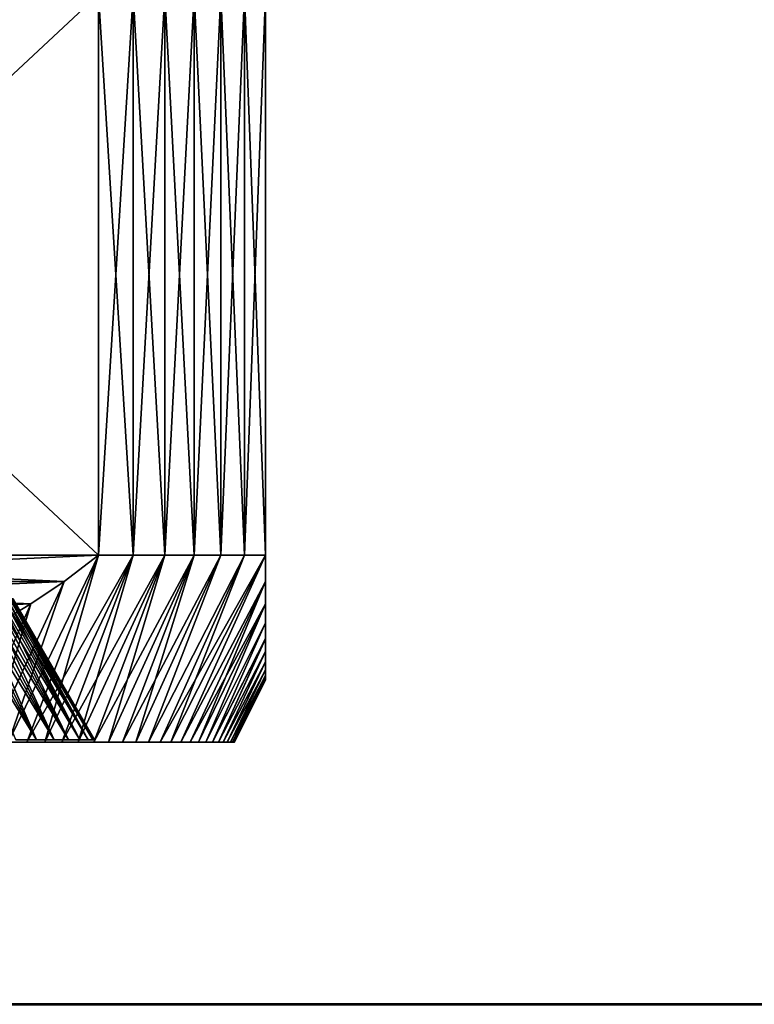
# Model space of a CAD drawing. Header units: metres. Extents: x -105 to 105, y -72 to 59.
# Tile 62 of 256: x -64 to -52, y 18 to 34. Entities that reach past the tile are written whole.
import ezdxf

# ---------------------------------------------------------------- set-up
doc = ezdxf.new("R2010")
doc.units = ezdxf.units.M
doc.layers.add('solid_509431_AD150_SW0001', color=7, linetype='CONTINUOUS')

msp = doc.modelspace()

# ---------------------------------------------------------------- linework, layer by layer
at = {"layer": 'solid_509431_AD150_SW0001'}
for points in [[(-62.678173, 34.450001, 10.206499), (-72.321823, 25.450001, 15.774263), (-62.678173, 25.450001, 10.206499)], [(-72.321823, 34.450001, 15.774263), (-72.321823, 25.450001, 15.774263), (-62.678173, 34.450001, 10.206499)], [(-72.321823, 34.450001, -15.774263), (-62.678173, 25.450001, -10.206499), (-72.321823, 25.450001, -15.774263)], [(-62.678173, 34.450001, -10.206499), (-62.678173, 25.450001, -10.206499), (-72.321823, 34.450001, -15.774263)], [(-62.678173, 34.450001, 10.206499), (-62.678173, 25.450001, 10.206499), (-62.125656, 25.450001, 9.500065)], [(-62.125656, 34.450001, 9.500065), (-62.678173, 34.450001, 10.206499), (-62.125656, 25.450001, 9.500065)], [(-62.125656, 34.450001, -9.500065), (-62.125656, 25.450001, -9.500065), (-62.678173, 25.450001, -10.206499)], [(-62.125656, 34.450001, -9.500065), (-62.678173, 25.450001, -10.206499), (-62.678173, 34.450001, -10.206499)], [(-62.125656, 34.450001, 9.500065), (-62.125656, 25.450001, 9.500065), (-61.613617, 25.450001, 8.763829)], [(-61.613617, 34.450001, 8.763829), (-62.125656, 34.450001, 9.500065), (-61.613617, 25.450001, 8.763829)], [(-61.613617, 34.450001, -8.763829), (-61.613617, 25.450001, -8.763829), (-62.125656, 25.450001, -9.500065)], [(-61.613617, 34.450001, -8.763829), (-62.125656, 25.450001, -9.500065), (-62.125656, 34.450001, -9.500065)], [(-61.613617, 34.450001, 8.763829), (-61.613617, 25.450001, 8.763829), (-61.143593, 25.450001, 8)], [(-61.143593, 34.450001, 8), (-61.613617, 34.450001, 8.763829), (-61.143593, 25.450001, 8)], [(-61.143593, 34.450001, -8), (-61.143593, 25.450001, -8), (-61.613617, 25.450001, -8.763829)], [(-61.143593, 34.450001, -8), (-61.613617, 25.450001, -8.763829), (-61.613617, 34.450001, -8.763829)], [(-61.143593, 34.450001, 8), (-61.143593, 25.450001, 8), (-60.71711, 25.450001, 7.211034)], [(-60.71711, 34.450001, 7.211034), (-61.143593, 34.450001, 8), (-60.71711, 25.450001, 7.211034)], [(-60.71711, 34.450001, -7.211034), (-60.71711, 25.450001, -7.211034), (-61.143593, 25.450001, -8)], [(-60.71711, 34.450001, -7.211034), (-61.143593, 25.450001, -8), (-61.143593, 34.450001, -8)], [(-60.71711, 34.450001, 7.211034), (-60.71711, 25.450001, 7.211034), (-60.335529, 25.450001, 6.399477)], [(-60.335529, 34.450001, 6.399477), (-60.71711, 34.450001, 7.211034), (-60.335529, 25.450001, 6.399477)], [(-60.335529, 34.450001, -6.399477), (-60.335529, 25.450001, -6.399477), (-60.71711, 25.450001, -7.211034)], [(-60.335529, 34.450001, -6.399477), (-60.71711, 25.450001, -7.211034), (-60.71711, 34.450001, -7.211034)], [(-60.335529, 34.450001, 6.399477), (-60.335529, 25.450001, 6.399477), (-60, 25.450001, 5.567764)], [(-60.335529, 34.450001, 6.399477), (-60, 25.450001, 5.567764), (-60, 34.450001, 5.567764)], [(-60, 34.450001, -5.567764), (-60, 25.450001, -5.567764), (-60.335529, 25.450001, -6.399477)], [(-60.335529, 34.450001, -6.399477), (-60, 34.450001, -5.567764), (-60.335529, 25.450001, -6.399477)], [(-60, 34.450001, -5.567764), (-60, 34.450001, 5.567764), (-60, 25.450001, 5.567764)], [(-60, 34.450001, -5.567764), (-60, 25.450001, 5.567764), (-60, 25.450001, -5.567764)], [(-62.678173, 25.450001, 10.206499), (-72.321823, 25.450001, 15.774263), (-71.767136, 25.027077, 15.454015)], [(-72.321823, 25.450001, -15.774263), (-62.678173, 25.450001, -10.206499), (-63.232861, 25.027077, -10.526748)], [(-72.321823, 25.450001, -15.774263), (-63.232861, 25.027077, -10.526748), (-71.767143, 25.027081, -15.454018)], [(-62.678173, 25.450001, 10.206499), (-71.767136, 25.027077, 15.454015), (-63.232857, 25.027081, 10.526745)], [(-62.678173, 25.450001, -10.206499), (-63.827518, 22.450001, -9.242599), (-64.123367, 22.450001, -9.588999)], [(-63.232861, 25.027077, -10.526748), (-62.678173, 25.450001, -10.206499), (-64.123367, 22.450001, -9.588999)], [(-62.678173, 25.450001, 10.206499), (-64.123367, 22.450001, 9.588999), (-63.827518, 22.450001, 9.242599)], [(-62.678173, 25.450001, 10.206499), (-63.232857, 25.027081, 10.526745), (-64.123367, 22.450001, 9.588999)], [(-62.125656, 25.450001, -9.500065), (-63.542763, 22.450001, -8.887168), (-63.827518, 22.450001, -9.242599)], [(-62.678173, 25.450001, -10.206499), (-62.125656, 25.450001, -9.500065), (-63.827518, 22.450001, -9.242599)], [(-62.678173, 25.450001, 10.206499), (-63.827518, 22.450001, 9.242599), (-63.542763, 22.450001, 8.887168)], [(-62.125656, 25.450001, -9.500065), (-63.269295, 22.450001, -8.52294), (-63.542763, 22.450001, -8.887168)], [(-62.125656, 25.450001, 9.500065), (-63.542763, 22.450001, 8.887168), (-63.269295, 22.450001, 8.52294)], [(-62.125656, 25.450001, 9.500065), (-62.678173, 25.450001, 10.206499), (-63.542763, 22.450001, 8.887168)], [(-61.613617, 25.450001, -8.763829), (-63.007286, 22.450001, -8.150143), (-63.269295, 22.450001, -8.52294)], [(-62.125656, 25.450001, -9.500065), (-61.613617, 25.450001, -8.763829), (-63.269295, 22.450001, -8.52294)], [(-62.125656, 25.450001, 9.500065), (-63.269295, 22.450001, 8.52294), (-63.007286, 22.450001, 8.150143)], [(-61.613617, 25.450001, -8.763829), (-62.757244, 22.450001, -7.76949), (-63.007286, 22.450001, -8.150143)], [(-61.613617, 25.450001, 8.763829), (-63.007286, 22.450001, 8.150143), (-62.757244, 22.450001, 7.76949)], [(-61.613617, 25.450001, 8.763829), (-62.125656, 25.450001, 9.500065), (-63.007286, 22.450001, 8.150143)], [(-61.143593, 25.450001, -8), (-62.519272, 22.450001, -7.381151), (-62.757244, 22.450001, -7.76949)], [(-61.613617, 25.450001, -8.763829), (-61.143593, 25.450001, -8), (-62.757244, 22.450001, -7.76949)], [(-61.613617, 25.450001, 8.763829), (-62.757244, 22.450001, 7.76949), (-62.519272, 22.450001, 7.381151)], [(-61.143593, 25.450001, -8), (-62.293564, 22.450001, -6.985445), (-62.519272, 22.450001, -7.381151)], [(-61.143593, 25.450001, 8), (-62.519272, 22.450001, 7.381151), (-62.293564, 22.450001, 6.985445)], [(-61.143593, 25.450001, 8), (-61.613617, 25.450001, 8.763829), (-62.519272, 22.450001, 7.381151)], [(-60.71711, 25.450001, -7.211034), (-62.080364, 22.450001, -6.58278), (-62.293564, 22.450001, -6.985445)], [(-61.143593, 25.450001, -8), (-60.71711, 25.450001, -7.211034), (-62.293564, 22.450001, -6.985445)], [(-61.143593, 25.450001, 8), (-62.293564, 22.450001, 6.985445), (-62.080364, 22.450001, 6.58278)], [(-60.71711, 25.450001, -7.211034), (-61.880016, 22.450001, -6.17382), (-62.080364, 22.450001, -6.58278)], [(-60.71711, 25.450001, 7.211034), (-62.080364, 22.450001, 6.58278), (-61.880016, 22.450001, 6.17382)], [(-60.71711, 25.450001, 7.211034), (-61.143593, 25.450001, 8), (-62.080364, 22.450001, 6.58278)], [(-60.335529, 25.450001, -6.399477), (-61.692585, 22.450001, -5.758699), (-61.880016, 22.450001, -6.17382)], [(-60.71711, 25.450001, -7.211034), (-60.335529, 25.450001, -6.399477), (-61.880016, 22.450001, -6.17382)], [(-60.335529, 25.450001, 6.399477), (-61.880016, 22.450001, 6.17382), (-61.692585, 22.450001, 5.758699)], [(-60.335529, 25.450001, 6.399477), (-60.71711, 25.450001, 7.211034), (-61.880016, 22.450001, 6.17382)], [(-60, 25.450001, -5.567764), (-61.51823, 22.450001, -5.337779), (-61.692585, 22.450001, -5.758699)], [(-60.335529, 25.450001, -6.399477), (-60, 25.450001, -5.567764), (-61.692585, 22.450001, -5.758699)], [(-60.335529, 25.450001, 6.399477), (-61.692585, 22.450001, 5.758699), (-61.51823, 22.450001, 5.337779)], [(-60, 25.450001, -5.567764), (-61.357216, 22.450001, -4.911658), (-61.51823, 22.450001, -5.337779)], [(-60, 25.450001, 5.567764), (-61.51823, 22.450001, 5.337779), (-61.357216, 22.450001, 4.911658)], [(-60, 25.450001, 5.567764), (-60.335529, 25.450001, 6.399477), (-61.51823, 22.450001, 5.337779)], [(-60, 25.02766, -4.928204), (-61.357216, 22.450001, -4.911658), (-60, 25.450001, -5.567764)], [(-60, 25.02907, 4.930461), (-60, 25.450001, 5.567764), (-61.357216, 22.450001, 4.911658)], [(-60, 25.450001, -5.567764), (-60, 25.450001, 5.567764), (-60, 25.02907, 4.930461)], [(-60, 25.02766, -4.928204), (-60, 25.450001, -5.567764), (-60, 25.02907, 4.930461)], [(-71.767143, 25.027081, -15.454018), (-63.232861, 25.027077, -10.526748), (-63.763584, 24.666304, -10.83316)], [(-71.767143, 25.027081, -15.454018), (-63.763584, 24.666304, -10.83316), (-71.23642, 24.666306, -15.147604)], [(-63.232857, 25.027081, 10.526745), (-71.767136, 25.027077, 15.454015), (-71.236412, 24.666304, 15.147601)], [(-63.232857, 25.027081, 10.526745), (-71.236412, 24.666304, 15.147601), (-63.76358, 24.666306, 10.833158)], [(-63.232857, 25.027081, 10.526745), (-64.430016, 22.450001, 9.925997), (-64.123367, 22.450001, 9.588999)], [(-63.232857, 25.027081, 10.526745), (-63.76358, 24.666306, 10.833158), (-64.430016, 22.450001, 9.925997)], [(-63.232861, 25.027077, -10.526748), (-64.123367, 22.450001, -9.588999), (-64.430016, 22.450001, -9.925997)], [(-63.763584, 24.666304, -10.83316), (-63.232861, 25.027077, -10.526748), (-64.430016, 22.450001, -9.925997)], [(-60, 25.02907, 4.930461), (-61.357216, 22.450001, 4.911658), (-61.20969, 22.450001, 4.480775)], [(-60, 25.02766, -4.928204), (-61.20969, 22.450001, -4.480775), (-61.357216, 22.450001, -4.911658)], [(-60, 25.02907, 4.930461), (-61.20969, 22.450001, 4.480775), (-61.075752, 22.450001, 4.0454)], [(-60, 25.02766, -4.928204), (-60, 24.667318, -4.316276), (-61.20969, 22.450001, -4.480775)], [(-60, 24.669403, 4.320043), (-60, 25.02907, 4.930461), (-61.075752, 22.450001, 4.0454)], [(-60, 25.02766, -4.928204), (-60, 25.02907, 4.930461), (-60, 24.669403, 4.320043)], [(-60, 25.02766, -4.928204), (-60, 24.669403, 4.320043), (-60, 24.667318, -4.316276)], [(-71.23642, 24.666306, -15.147604), (-63.763584, 24.666304, -10.83316), (-64.273125, 24.361717, -11.127345)], [(-63.76358, 24.666306, 10.833158), (-71.236412, 24.666304, 15.147601), (-70.726875, 24.361717, 14.853417)], [(-63.76358, 24.666306, 10.833158), (-70.726875, 24.361717, 14.853417), (-64.273125, 24.361721, 11.127342)], [(-63.67487, 22.484085, -4.691006), (-64.918907, 24.75, -4.274813), (-65.067413, 24.75, -4.609367)], [(-64.005936, 22.484085, -5.421688), (-63.67487, 22.484085, -4.691006), (-65.067413, 24.75, -4.609367)], [(-63.67487, 22.484085, 4.691006), (-64.918907, 24.75, 4.274813), (-64.781624, 24.75, 3.935392)], [(-63.67487, 22.484085, 4.691006), (-64.005936, 22.484085, 5.421688), (-64.918907, 24.75, 4.274813)], [(-63.67487, 22.484085, -4.691006), (-64.781624, 24.75, -3.935392), (-64.918907, 24.75, -4.274813)], [(-63.67487, 22.484085, 4.691006), (-64.781624, 24.75, 3.935392), (-64.655838, 24.75, 3.591778)], [(-63.392323, 22.484085, -3.94029), (-64.655838, 24.75, -3.591778), (-64.781624, 24.75, -3.935392)], [(-63.67487, 22.484085, -4.691006), (-63.392323, 22.484085, -3.94029), (-64.781624, 24.75, -3.935392)], [(-63.76358, 24.666306, 10.833158), (-64.746948, 22.450001, 10.253049), (-64.430016, 22.450001, 9.925997)], [(-63.76358, 24.666306, 10.833158), (-64.273125, 24.361721, 11.127342), (-64.746948, 22.450001, 10.253049)], [(-63.763584, 24.666304, -10.83316), (-64.430016, 22.450001, -9.925997), (-64.746948, 22.450001, -10.253049)], [(-64.273125, 24.361717, -11.127345), (-63.763584, 24.666304, -10.83316), (-64.746948, 22.450001, -10.253049)], [(-63.392323, 22.484085, 3.94029), (-64.655838, 24.75, 3.591778), (-64.541641, 24.75, 3.244262)], [(-63.392323, 22.484085, 3.94029), (-63.67487, 22.484085, 4.691006), (-64.655838, 24.75, 3.591778)], [(-63.392323, 22.484085, -3.94029), (-64.541641, 24.75, -3.244262), (-64.655838, 24.75, -3.591778)], [(-63.392323, 22.484085, 3.94029), (-64.541641, 24.75, 3.244262), (-64.439102, 24.75, 2.89309)], [(-63.159458, 22.484085, -3.172648), (-64.439102, 24.75, -2.89309), (-64.541641, 24.75, -3.244262)], [(-63.392323, 22.484085, -3.94029), (-63.159458, 22.484085, -3.172648), (-64.541641, 24.75, -3.244262)], [(-63.159458, 22.484085, 3.172648), (-64.439102, 24.75, 2.89309), (-64.348289, 24.75, 2.538414)], [(-63.159458, 22.484085, 3.172648), (-63.392323, 22.484085, 3.94029), (-64.439102, 24.75, 2.89309)], [(-63.159458, 22.484085, -3.172648), (-64.348289, 24.75, -2.538414), (-64.439102, 24.75, -2.89309)], [(-63.159458, 22.484085, 3.172648), (-64.348289, 24.75, 2.538414), (-64.269386, 24.75, 2.18094)], [(-62.977314, 22.484085, -2.39147), (-64.269386, 24.75, -2.18094), (-64.348289, 24.75, -2.538414)], [(-63.159458, 22.484085, -3.172648), (-62.977314, 22.484085, -2.39147), (-64.348289, 24.75, -2.538414)], [(-62.977314, 22.484085, 2.39147), (-64.269386, 24.75, 2.18094), (-64.202515, 24.75, 1.821231)], [(-62.977314, 22.484085, 2.39147), (-63.159458, 22.484085, 3.172648), (-64.269386, 24.75, 2.18094)], [(-62.977314, 22.484085, -2.39147), (-64.202515, 24.75, -1.821231), (-64.269386, 24.75, -2.18094)], [(-62.977314, 22.484085, 2.39147), (-64.202515, 24.75, 1.821231), (-64.14772, 24.75, 1.459645)], [(-62.846642, 22.484085, -1.60001), (-64.14772, 24.75, -1.459645), (-64.202515, 24.75, -1.821231)], [(-62.977314, 22.484085, -2.39147), (-62.846642, 22.484085, -1.60001), (-64.202515, 24.75, -1.821231)], [(-62.846642, 22.484085, 1.60001), (-64.14772, 24.75, 1.459645), (-64.105003, 24.75, 1.096148)], [(-62.846642, 22.484085, 1.60001), (-62.977314, 22.484085, 2.39147), (-64.14772, 24.75, 1.459645)], [(-62.846642, 22.484085, -1.60001), (-64.105003, 24.75, -1.096148), (-64.14772, 24.75, -1.459645)], [(-62.846642, 22.484085, 1.60001), (-64.105003, 24.75, 1.096148), (-64.074448, 24.75, 0.731314)], [(-62.768021, 22.484085, -0.80173), (-64.074448, 24.75, -0.731314), (-64.105003, 24.75, -1.096148)], [(-62.846642, 22.484085, -1.60001), (-62.768021, 22.484085, -0.80173), (-64.105003, 24.75, -1.096148)], [(-62.768021, 22.484085, 0.80173), (-64.074448, 24.75, 0.731314), (-64.056107, 24.75, 0.365745)], [(-62.768021, 22.484085, 0.80173), (-62.846642, 22.484085, 1.60001), (-64.074448, 24.75, 0.731314)], [(-62.768021, 22.484085, -0.80173), (-64.056107, 24.75, -0.365745), (-64.074448, 24.75, -0.731314)], [(-64.056107, 24.75, -0.365745), (-62.741776, 22.484085), (-64.050003, 24.75)], [(-62.768021, 22.484085, -0.80173), (-62.741776, 22.484085), (-64.056107, 24.75, -0.365745)], [(-62.768021, 22.484085, 0.80173), (-64.056107, 24.75, 0.365745), (-64.050003, 24.75)], [(-62.768021, 22.484085, 0.80173), (-64.050003, 24.75), (-62.741776, 22.484085)], [(-60, 24.667318, -4.316276), (-61.075752, 22.450001, -4.0454), (-61.20969, 22.450001, -4.480775)], [(-60, 24.669403, 4.320043), (-61.075752, 22.450001, 4.0454), (-60.955528, 22.450001, 3.605942)], [(-60, 24.667318, -4.316276), (-60.955528, 22.450001, -3.605942), (-61.075752, 22.450001, -4.0454)], [(-60, 24.365065, 3.733007), (-60, 24.669403, 4.320043), (-60.955528, 22.450001, 3.605942)], [(-60, 24.667318, -4.316276), (-60, 24.362835, -3.72839), (-60.955528, 22.450001, -3.605942)], [(-60, 24.667318, -4.316276), (-60, 24.669403, 4.320043), (-60, 24.365065, 3.733007)], [(-60, 24.667318, -4.316276), (-60, 24.365065, 3.733007), (-60, 24.362835, -3.72839)], [(-60, 24.365065, 3.733007), (-60.955528, 22.450001, 3.605942), (-60.849213, 22.450001, 3.163106)], [(-60, 24.362835, -3.72839), (-60.849213, 22.450001, -3.163106), (-60.955528, 22.450001, -3.605942)], [(-60, 24.110914, 3.165901), (-60, 24.365065, 3.733007), (-60.849213, 22.450001, 3.163106)], [(-60, 24.362835, -3.72839), (-60, 24.108891, -3.160995), (-60.849213, 22.450001, -3.163106)], [(-60, 24.362835, -3.72839), (-60, 24.365065, 3.733007), (-60, 24.110914, 3.165901)], [(-60, 24.362835, -3.72839), (-60, 24.110914, 3.165901), (-60, 24.108891, -3.160995)], [(-60, 24.110914, 3.165901), (-60.849213, 22.450001, 3.163106), (-60.756844, 22.450001, 2.717067)], [(-60, 24.108891, -3.160995), (-60.756844, 22.450001, -2.717067), (-60.849213, 22.450001, -3.163106)], [(-60, 23.902369, 2.614709), (-60, 24.110914, 3.165901), (-60.756844, 22.450001, 2.717067)], [(-60, 24.108891, -3.160995), (-60, 23.900736, -2.609956), (-60.756844, 22.450001, -2.717067)], [(-60, 24.108891, -3.160995), (-60, 24.110914, 3.165901), (-60, 23.902369, 2.614709)], [(-60, 24.108891, -3.160995), (-60, 23.902369, 2.614709), (-60, 23.900736, -2.609956)], [(-60, 23.902369, 2.614709), (-60.756844, 22.450001, 2.717067), (-60.67852, 22.450001, 2.268291)], [(-60, 23.900736, -2.609956), (-60.67852, 22.450001, -2.268291), (-60.756844, 22.450001, -2.717067)], [(-60, 23.736132, 2.076645), (-60, 23.902369, 2.614709), (-60.67852, 22.450001, 2.268291)], [(-60, 23.900736, -2.609956), (-60, 23.734974, -2.072413), (-60.67852, 22.450001, -2.268291)], [(-60, 23.900736, -2.609956), (-60, 23.902369, 2.614709), (-60, 23.736132, 2.076645)], [(-60, 23.900736, -2.609956), (-60, 23.736132, 2.076645), (-60, 23.734974, -2.072413)], [(-60, 23.736132, 2.076645), (-60.67852, 22.450001, 2.268291), (-60.61433, 22.450001, 1.817268)], [(-60, 23.734974, -2.072413), (-60.61433, 22.450001, -1.817268), (-60.67852, 22.450001, -2.268291)], [(-60, 23.60947, 1.548685), (-60, 23.736132, 2.076645), (-60.61433, 22.450001, 1.817268)], [(-60, 23.734974, -2.072413), (-60, 23.608767, -1.54526), (-60.61433, 22.450001, -1.817268)], [(-60, 23.734974, -2.072413), (-60, 23.736132, 2.076645), (-60, 23.60947, 1.548685)], [(-60, 23.734974, -2.072413), (-60, 23.60947, 1.548685), (-60, 23.608767, -1.54526)], [(-60, 23.60947, 1.548685), (-60.61433, 22.450001, 1.817268), (-60.564354, 22.450001, 1.364614)], [(-60, 23.608767, -1.54526), (-60.564354, 22.450001, -1.364614), (-60.61433, 22.450001, -1.817268)], [(-60, 23.520424, 1.028394), (-60, 23.60947, 1.548685), (-60.564354, 22.450001, 1.364614)], [(-60, 23.608767, -1.54526), (-60, 23.520096, -1.025996), (-60.564354, 22.450001, -1.364614)], [(-60, 23.608767, -1.54526), (-60, 23.60947, 1.548685), (-60, 23.520424, 1.028394)], [(-60, 23.608767, -1.54526), (-60, 23.520424, 1.028394), (-60, 23.520096, -1.025996)], [(-60, 23.520424, 1.028394), (-60.564354, 22.450001, 1.364614), (-60.528618, 22.450001, 0.910479)], [(-60, 23.520096, -1.025996), (-60.528618, 22.450001, -0.910479), (-60.564354, 22.450001, -1.364614)], [(-60, 23.467541, 0.513048), (-60, 23.520424, 1.028394), (-60.528618, 22.450001, 0.910479)], [(-60, 23.520096, -1.025996), (-60, 23.467457, -0.511818), (-60.528618, 22.450001, -0.910479)], [(-60, 23.467541, 0.513048), (-60.528618, 22.450001, 0.910479), (-60.507153, 22.450001, 0.455448)], [(-60, 23.467457, -0.511818), (-60.507153, 22.450001, -0.455448), (-60.528618, 22.450001, -0.910479)], [(-60, 23.467541, 0.513048), (-60.507153, 22.450001, 0.455448), (-60.5, 22.450001)], [(-60, 23.467457, -0.511818), (-60, 23.450001), (-60.507153, 22.450001, -0.455448)], [(-60, 23.450001), (-60.5, 22.450001), (-60.507153, 22.450001, -0.455448)], [(-60, 23.467541, 0.513048), (-60.5, 22.450001), (-60, 23.450001)], [(-60, 23.520096, -1.025996), (-60, 23.520424, 1.028394), (-60, 23.467541, 0.513048)], [(-60, 23.520096, -1.025996), (-60, 23.467541, 0.513048), (-60, 23.467457, -0.511818)], [(-60, 23.467457, -0.511818), (-60, 23.467541, 0.513048), (-60, 23.450001)], [(-69.761658, 22.450001, -9.558754), (-64.123367, 22.450001, -9.588999), (-63.827518, 22.450001, -9.242599)], [(-69.134903, 22.450001, -9.187528), (-69.761658, 22.450001, -9.558754), (-63.827518, 22.450001, -9.242599)], [(-69.761658, 22.450001, 9.558754), (-63.827518, 22.450001, 9.242599), (-64.123367, 22.450001, 9.588999)], [(-69.761658, 22.450001, 9.558754), (-69.134903, 22.450001, 9.187528), (-63.827518, 22.450001, 9.242599)], [(-69.134903, 22.450001, -9.187528), (-63.827518, 22.450001, -9.242599), (-63.542763, 22.450001, -8.887168)], [(-68.53434, 22.450001, -8.775261), (-69.134903, 22.450001, -9.187528), (-63.542763, 22.450001, -8.887168)], [(-69.134903, 22.450001, 9.187528), (-63.542763, 22.450001, 8.887168), (-63.827518, 22.450001, 9.242599)], [(-69.134903, 22.450001, 9.187528), (-68.53434, 22.450001, 8.775261), (-63.542763, 22.450001, 8.887168)], [(-68.53434, 22.450001, -8.775261), (-63.542763, 22.450001, -8.887168), (-63.269295, 22.450001, -8.52294)], [(-67.962662, 22.450001, -8.323815), (-68.53434, 22.450001, -8.775261), (-63.269295, 22.450001, -8.52294)], [(-68.53434, 22.450001, 8.775261), (-63.269295, 22.450001, 8.52294), (-63.542763, 22.450001, 8.887168)], [(-68.53434, 22.450001, 8.775261), (-67.962662, 22.450001, 8.323815), (-63.269295, 22.450001, 8.52294)], [(-67.962662, 22.450001, -8.323815), (-63.269295, 22.450001, -8.52294), (-63.007286, 22.450001, -8.150143)], [(-67.422394, 22.450001, -7.835172), (-67.962662, 22.450001, -8.323815), (-63.007286, 22.450001, -8.150143)], [(-67.962662, 22.450001, 8.323815), (-63.007286, 22.450001, 8.150143), (-63.269295, 22.450001, 8.52294)], [(-67.962662, 22.450001, 8.323815), (-67.422394, 22.450001, 7.835172), (-63.007286, 22.450001, 8.150143)], [(-67.422394, 22.450001, -7.835172), (-62.757244, 22.450001, -7.76949), (-62.519272, 22.450001, -7.381151)], [(-66.916, 22.450001, -7.311563), (-67.422394, 22.450001, -7.835172), (-62.519272, 22.450001, -7.381151)], [(-67.422394, 22.450001, -7.835172), (-63.007286, 22.450001, -8.150143), (-62.757244, 22.450001, -7.76949)], [(-67.422394, 22.450001, 7.835172), (-62.757244, 22.450001, 7.76949), (-63.007286, 22.450001, 8.150143)], [(-67.422394, 22.450001, 7.835172), (-66.916, 22.450001, 7.311563), (-62.757244, 22.450001, 7.76949)], [(-66.916, 22.450001, -7.311563), (-62.519272, 22.450001, -7.381151), (-62.293564, 22.450001, -6.985445)], [(-66.445679, 22.450001, -6.755264), (-66.916, 22.450001, -7.311563), (-62.293564, 22.450001, -6.985445)], [(-66.916, 22.450001, 7.311563), (-62.519272, 22.450001, 7.381151), (-62.757244, 22.450001, 7.76949)], [(-66.916, 22.450001, 7.311563), (-62.293564, 22.450001, 6.985445), (-62.519272, 22.450001, 7.381151)], [(-66.916, 22.450001, 7.311563), (-66.445679, 22.450001, 6.755264), (-62.293564, 22.450001, 6.985445)], [(-66.445679, 22.450001, -6.755264), (-62.080364, 22.450001, -6.58278), (-61.880016, 22.450001, -6.17382)], [(-66.013596, 22.450001, -6.168835), (-66.445679, 22.450001, -6.755264), (-61.880016, 22.450001, -6.17382)], [(-66.445679, 22.450001, -6.755264), (-62.293564, 22.450001, -6.985445), (-62.080364, 22.450001, -6.58278)], [(-66.445679, 22.450001, 6.755264), (-62.080364, 22.450001, 6.58278), (-62.293564, 22.450001, 6.985445)], [(-66.445679, 22.450001, 6.755264), (-66.013596, 22.450001, 6.168835), (-62.080364, 22.450001, 6.58278)], [(-66.013596, 22.450001, -6.168835), (-61.880016, 22.450001, -6.17382), (-61.692585, 22.450001, -5.758699)], [(-65.621613, 22.450001, -5.554809), (-66.013596, 22.450001, -6.168835), (-61.692585, 22.450001, -5.758699)], [(-66.013596, 22.450001, 6.168835), (-61.880016, 22.450001, 6.17382), (-62.080364, 22.450001, 6.58278)], [(-66.013596, 22.450001, 6.168835), (-61.692585, 22.450001, 5.758699), (-61.880016, 22.450001, 6.17382)], [(-66.013596, 22.450001, 6.168835), (-65.621613, 22.450001, 5.554809), (-61.692585, 22.450001, 5.758699)], [(-65.621613, 22.450001, -5.554809), (-61.692585, 22.450001, -5.758699), (-61.51823, 22.450001, -5.337779)], [(-65.271553, 22.450001, -4.916022), (-65.621613, 22.450001, -5.554809), (-61.51823, 22.450001, -5.337779)], [(-65.621613, 22.450001, 5.554809), (-61.51823, 22.450001, 5.337779), (-61.692585, 22.450001, 5.758699)], [(-65.621613, 22.450001, 5.554809), (-65.271553, 22.450001, 4.916022), (-61.51823, 22.450001, 5.337779)], [(-65.271553, 22.450001, -4.916022), (-61.357216, 22.450001, -4.911658), (-61.20969, 22.450001, -4.480775)], [(-64.964912, 22.450001, -4.255229), (-65.271553, 22.450001, -4.916022), (-61.20969, 22.450001, -4.480775)], [(-65.271553, 22.450001, -4.916022), (-61.51823, 22.450001, -5.337779), (-61.357216, 22.450001, -4.911658)], [(-65.271553, 22.450001, 4.916022), (-61.357216, 22.450001, 4.911658), (-61.51823, 22.450001, 5.337779)], [(-65.271553, 22.450001, 4.916022), (-64.964912, 22.450001, 4.255229), (-61.357216, 22.450001, 4.911658)], [(-64.964912, 22.450001, -4.255229), (-61.075752, 22.450001, -4.0454), (-60.955528, 22.450001, -3.605942)], [(-64.70311, 22.450001, -3.575481), (-64.964912, 22.450001, -4.255229), (-60.955528, 22.450001, -3.605942)], [(-64.964912, 22.450001, -4.255229), (-61.20969, 22.450001, -4.480775), (-61.075752, 22.450001, -4.0454)], [(-64.964912, 22.450001, 4.255229), (-61.20969, 22.450001, 4.480775), (-61.357216, 22.450001, 4.911658)], [(-64.964912, 22.450001, 4.255229), (-61.075752, 22.450001, 4.0454), (-61.20969, 22.450001, 4.480775)], [(-64.964912, 22.450001, 4.255229), (-64.70311, 22.450001, 3.575481), (-61.075752, 22.450001, 4.0454)], [(-64.70311, 22.450001, -3.575481), (-60.955528, 22.450001, -3.605942), (-60.849213, 22.450001, -3.163106)], [(-64.487282, 22.450001, -2.879718), (-64.70311, 22.450001, -3.575481), (-60.849213, 22.450001, -3.163106)], [(-64.70311, 22.450001, 3.575481), (-60.955528, 22.450001, 3.605942), (-61.075752, 22.450001, 4.0454)], [(-64.70311, 22.450001, 3.575481), (-60.849213, 22.450001, 3.163106), (-60.955528, 22.450001, 3.605942)], [(-64.70311, 22.450001, 3.575481), (-64.487282, 22.450001, 2.879718), (-60.849213, 22.450001, 3.163106)], [(-64.487282, 22.450001, -2.879718), (-60.756844, 22.450001, -2.717067), (-60.67852, 22.450001, -2.268291)], [(-64.31842, 22.450001, -2.171134), (-64.487282, 22.450001, -2.879718), (-60.67852, 22.450001, -2.268291)], [(-64.487282, 22.450001, -2.879718), (-60.849213, 22.450001, -3.163106), (-60.756844, 22.450001, -2.717067)], [(-64.487282, 22.450001, 2.879718), (-60.756844, 22.450001, 2.717067), (-60.849213, 22.450001, 3.163106)], [(-64.487282, 22.450001, 2.879718), (-64.31842, 22.450001, 2.171134), (-60.756844, 22.450001, 2.717067)], [(-64.31842, 22.450001, -2.171134), (-60.67852, 22.450001, -2.268291), (-60.61433, 22.450001, -1.817268)], [(-64.197258, 22.450001, -1.45282), (-64.31842, 22.450001, -2.171134), (-60.61433, 22.450001, -1.817268)], [(-64.31842, 22.450001, 2.171134), (-60.67852, 22.450001, 2.268291), (-60.756844, 22.450001, 2.717067)], [(-64.31842, 22.450001, 2.171134), (-60.61433, 22.450001, 1.817268), (-60.67852, 22.450001, 2.268291)], [(-64.31842, 22.450001, 2.171134), (-64.197258, 22.450001, 1.45282), (-60.61433, 22.450001, 1.817268)], [(-64.197258, 22.450001, -1.45282), (-60.564354, 22.450001, -1.364614), (-60.528618, 22.450001, -0.910479)], [(-64.124344, 22.450001, -0.728042), (-64.197258, 22.450001, -1.45282), (-60.528618, 22.450001, -0.910479)], [(-64.197258, 22.450001, -1.45282), (-60.61433, 22.450001, -1.817268), (-60.564354, 22.450001, -1.364614)], [(-64.197258, 22.450001, 1.45282), (-60.564354, 22.450001, 1.364614), (-60.61433, 22.450001, 1.817268)], [(-64.197258, 22.450001, 1.45282), (-64.124344, 22.450001, 0.728042), (-60.564354, 22.450001, 1.364614)], [(-64.124344, 22.450001, -0.728042), (-60.507153, 22.450001, -0.455448), (-60.5, 22.450001)], [(-64.124344, 22.450001, -0.728042), (-60.5, 22.450001), (-64.099998, 22.450001)], [(-64.124344, 22.450001, -0.728042), (-60.528618, 22.450001, -0.910479), (-60.507153, 22.450001, -0.455448)], [(-64.124344, 22.450001, 0.728042), (-60.528618, 22.450001, 0.910479), (-60.564354, 22.450001, 1.364614)], [(-64.124344, 22.450001, 0.728042), (-60.507153, 22.450001, 0.455448), (-60.528618, 22.450001, 0.910479)], [(-64.124344, 22.450001, 0.728042), (-64.099998, 22.450001), (-60.507153, 22.450001, 0.455448)], [(-64.099998, 22.450001), (-60.5, 22.450001), (-60.507153, 22.450001, 0.455448)], [(-64.005936, 22.484085, -5.421688), (-64.005936, 22.484085, 5.421688), (-63.67487, 22.484085, 4.691006)], [(-64.005936, 22.484085, -5.421688), (-63.67487, 22.484085, 4.691006), (-63.67487, 22.484085, -4.691006)], [(-63.67487, 22.484085, -4.691006), (-63.67487, 22.484085, 4.691006), (-63.392323, 22.484085, 3.94029)], [(-63.67487, 22.484085, -4.691006), (-63.392323, 22.484085, 3.94029), (-63.392323, 22.484085, -3.94029)], [(-63.392323, 22.484085, -3.94029), (-63.392323, 22.484085, 3.94029), (-63.159458, 22.484085, 3.172648)], [(-63.392323, 22.484085, -3.94029), (-63.159458, 22.484085, 3.172648), (-63.159458, 22.484085, -3.172648)], [(-63.159458, 22.484085, -3.172648), (-63.159458, 22.484085, 3.172648), (-62.977314, 22.484085, 2.39147)], [(-63.159458, 22.484085, -3.172648), (-62.977314, 22.484085, 2.39147), (-62.977314, 22.484085, -2.39147)], [(-62.977314, 22.484085, -2.39147), (-62.977314, 22.484085, 2.39147), (-62.846642, 22.484085, 1.60001)], [(-62.977314, 22.484085, -2.39147), (-62.846642, 22.484085, 1.60001), (-62.846642, 22.484085, -1.60001)], [(-62.846642, 22.484085, -1.60001), (-62.846642, 22.484085, 1.60001), (-62.768021, 22.484085, 0.80173)], [(-62.846642, 22.484085, -1.60001), (-62.768021, 22.484085, 0.80173), (-62.768021, 22.484085, -0.80173)], [(-62.768021, 22.484085, -0.80173), (-62.768021, 22.484085, 0.80173), (-62.741776, 22.484085)], [(-75.364235, 18.25, 10.893912), (-90, 18.25, 12.05), (90, 18.25, 12.05)], [(-90, 18.233948, 12.438123), (90, 18.25, 12.05), (-90, 18.25, 12.05)], [(-73.908966, 18.25, -10.845259), (-57.793198, 18.25, -12.050066), (-90, 18.25, -12.050002)], [(-25.726921, 18.241127, -12.33878), (-90, 18.25, -12.050002), (-57.793198, 18.25, -12.050066)], [(-25.726921, 18.241127, -12.33878), (-90, 18.233965, -12.437909), (-90, 18.25, -12.050002)], [(90, 18.233948, 12.438123), (90, 18.25, 12.05), (-90, 18.233948, 12.438123)], [(-25.726921, 18.241127, -12.33878), (-25.726921, 18.233948, -12.438227), (-90, 18.233965, -12.437909)], [(-74.635765, 18.25, 10.893912), (-75.364235, 18.25, 10.893912), (90, 18.25, 12.05)], [(-73.908966, 18.25, 10.845259), (-74.635765, 18.25, 10.893912), (90, 18.25, 12.05)], [(-73.908966, 18.25, -10.845259), (-73.186996, 18.25, -10.748163), (-57.793198, 18.25, -12.050066)], [(-73.186996, 18.25, 10.748163), (-73.908966, 18.25, 10.845259), (90, 18.25, 12.05)], [(-73.186996, 18.25, -10.748163), (-72.473167, 18.25, -10.603071), (-57.793198, 18.25, -12.050066)], [(-72.473167, 18.25, 10.603071), (-73.186996, 18.25, 10.748163), (90, 18.25, 12.05)], [(-72.473167, 18.25, -10.603071), (-71.770584, 18.25, -10.410614), (-57.793198, 18.25, -12.050066)], [(-71.770584, 18.25, 10.410614), (-72.473167, 18.25, 10.603071), (90, 18.25, 12.05)], [(-71.770584, 18.25, -10.410614), (-71.082458, 18.25, -10.17167), (-57.793198, 18.25, -12.050066)], [(-71.082458, 18.25, 10.17167), (-71.770584, 18.25, 10.410614), (90, 18.25, 12.05)], [(-71.082458, 18.25, -10.17167), (-70.411804, 18.25, -9.887288), (-57.793198, 18.25, -12.050066)], [(-70.411804, 18.25, 9.887288), (-71.082458, 18.25, 10.17167), (90, 18.25, 12.05)], [(-70.411804, 18.25, -9.887288), (-69.761658, 18.25, -9.558754), (-57.793198, 18.25, -12.050066)], [(-69.761658, 18.25, 9.558754), (-70.411804, 18.25, 9.887288), (90, 18.25, 12.05)], [(-69.761658, 18.25, -9.558754), (-69.134903, 18.25, -9.187528), (-57.793198, 18.25, -12.050066)], [(-69.134903, 18.25, 9.187528), (-69.761658, 18.25, 9.558754), (90, 18.25, 12.05)], [(-69.134903, 18.25, -9.187528), (-68.53434, 18.25, -8.775261), (-57.793198, 18.25, -12.050066)], [(-68.53434, 18.25, 8.775261), (-69.134903, 18.25, 9.187528), (90, 18.25, 12.05)], [(-68.53434, 18.25, -8.775261), (-67.962662, 18.25, -8.323815), (-57.793198, 18.25, -12.050066)], [(-67.962662, 18.25, 8.323815), (-68.53434, 18.25, 8.775261), (90, 18.25, 12.05)], [(-67.962662, 18.25, -8.323815), (-67.422394, 18.25, -7.835172), (-57.793198, 18.25, -12.050066)], [(-67.422394, 18.25, 7.835172), (-67.962662, 18.25, 8.323815), (90, 18.25, 12.05)], [(-67.422394, 18.25, -7.835172), (-66.916, 18.25, -7.311563), (-57.793198, 18.25, -12.050066)], [(-66.916, 18.25, 7.311563), (-67.422394, 18.25, 7.835172), (90, 18.25, 12.05)], [(-66.916, 18.25, -7.311563), (-66.445679, 18.25, -6.755264), (-57.793198, 18.25, -12.050066)], [(-66.445679, 18.25, 6.755264), (-66.916, 18.25, 7.311563), (90, 18.25, 12.05)], [(-66.445679, 18.25, -6.755264), (-66.013596, 18.25, -6.168835), (-57.793198, 18.25, -12.050066)], [(-66.013596, 18.25, 6.168835), (-66.445679, 18.25, 6.755264), (90, 18.25, 12.05)], [(-66.013596, 18.25, -6.168835), (-65.621613, 18.25, -5.554809), (-57.793198, 18.25, -12.050066)], [(-65.621613, 18.25, 5.554809), (-66.013596, 18.25, 6.168835), (90, 18.25, 12.05)], [(-65.621613, 18.25, -5.554809), (-65.271553, 18.25, -4.916022), (-57.793198, 18.25, -12.050066)], [(-65.271553, 18.25, 4.916022), (-65.621613, 18.25, 5.554809), (90, 18.25, 12.05)], [(-65.271553, 18.25, -4.916022), (-64.964912, 18.25, -4.255229), (-57.793198, 18.25, -12.050066)], [(-64.964912, 18.25, 4.255229), (-65.271553, 18.25, 4.916022), (90, 18.25, 12.05)], [(-64.964912, 18.25, -4.255229), (-64.70311, 18.25, -3.575481), (-57.793198, 18.25, -12.050066)], [(-64.70311, 18.25, 3.575481), (-64.964912, 18.25, 4.255229), (90, 18.25, 12.05)], [(-64.70311, 18.25, -3.575481), (-64.487282, 18.25, -2.879718), (-57.793198, 18.25, -12.050066)], [(-64.487282, 18.25, 2.879718), (-64.70311, 18.25, 3.575481), (90, 18.25, 12.05)], [(-64.487282, 18.25, -2.879718), (-64.31842, 18.25, -2.171134), (-57.793198, 18.25, -12.050066)], [(-64.31842, 18.25, 2.171134), (-64.487282, 18.25, 2.879718), (90, 18.25, 12.05)], [(-64.31842, 18.25, -2.171134), (-64.197258, 18.25, -1.45282), (-57.793198, 18.25, -12.050066)], [(-64.197258, 18.25, 1.45282), (-64.31842, 18.25, 2.171134), (90, 18.25, 12.05)], [(-64.197258, 18.25, -1.45282), (-64.124344, 18.25, -0.728042), (-57.793198, 18.25, -12.050066)], [(-64.124344, 18.25, 0.728042), (-64.197258, 18.25, 1.45282), (90, 18.25, 12.05)], [(-64.124344, 18.25, -0.728042), (-64.099998, 18.25), (-57.793198, 18.25, -12.050066)], [(73.908966, 18.25, 10.845259), (-64.124344, 18.25, 0.728042), (90, 18.25, 12.05)], [(73.908966, 18.25, 10.845259), (-64.099998, 18.25), (-64.124344, 18.25, 0.728042)], [(73.186996, 18.25, 10.748163), (-57.793198, 18.25, -12.050066), (-64.099998, 18.25)], [(73.908966, 18.25, 10.845259), (73.186996, 18.25, 10.748163), (-64.099998, 18.25)], [(72.473167, 18.25, 10.603071), (-25.726921, 18.25, -12.050113), (-57.793198, 18.25, -12.050066)], [(-25.726921, 18.241127, -12.33878), (-57.793198, 18.25, -12.050066), (-25.726921, 18.25, -12.050113)], [(73.186996, 18.25, 10.748163), (72.473167, 18.25, 10.603071), (-57.793198, 18.25, -12.050066)]]:
    msp.add_3dface(points, dxfattribs=at)

doc.saveas('drawing.dxf')
